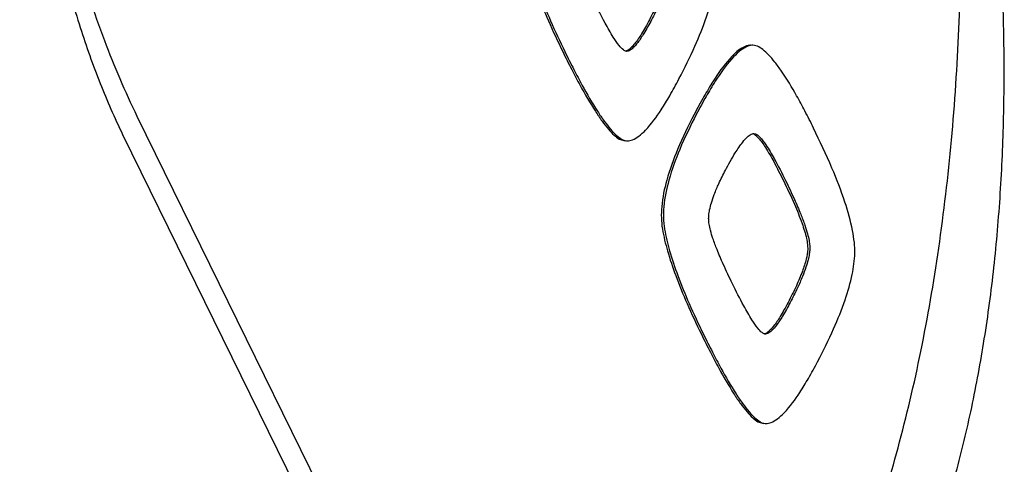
# Model space of a CAD drawing. Header units: millimetres. Extents: x 0 to 594, y 0 to 420.
# Tile 233 of 256: x 545.93 to 550.14, y 331.34 to 333.25. Entities that reach past the tile are written whole.
import ezdxf

# ---------------------------------------------------------------- set-up
doc = ezdxf.new("R2010")
doc.units = ezdxf.units.MM
doc.header["$LTSCALE"] = 32.67
doc.layers.get('0').update_dxf_attribs({"linetype": 'CONTINUOUS'})

msp = doc.modelspace()

# ---------------------------------------------------------------- linework, layer by layer
at = {"color": 7, "linetype": 'CONTINUOUS'}
for p, q in [((548.52712, 333.11163), (548.52564, 333.11179)), ((549.08685, 333.13343), (549.06729, 333.1377)), ((546.42889, 332.83469), (547.52704, 330.59689)), ((546.36738, 332.75635), (547.46554, 330.51856)), ((548.49532, 332.73592), (548.52063, 332.72878)), ((549.07186, 332.75989), (549.07901, 332.75823)), ((549.12109, 331.90126), (549.1196, 331.90141)), ((549.08928, 331.52554), (549.1146, 331.5184))]:
    msp.add_line(p, q, dxfattribs=at)
for points, knots in [([(547.42727, 339.80049), (547.42388, 339.8005), (547.38383, 339.80001), (547.30514, 339.78728), (547.19576, 339.73934), (547.08929, 339.66313), (546.98553, 339.55986), (546.88436, 339.43044), (546.78584, 339.27583), (546.69019, 339.09713), (546.59773, 338.89561), (546.50884, 338.67267), (546.42394, 338.42983), (546.34353, 338.1687), (546.26815, 337.89101), (546.19839, 337.59857), (546.1349, 337.29331), (546.07838, 336.97729), (546.02957, 336.65269), (545.9892, 336.32185), (545.95804, 335.98718), (545.9368, 335.65123), (545.92614, 335.31657), (545.92664, 334.9858), (545.93879, 334.66146), (545.96292, 334.34601), (545.99927, 334.04179), (546.04791, 333.75098), (546.10879, 333.47559), (546.18171, 333.21744), (546.26635, 332.97825), (546.33234, 332.82777), (546.36738, 332.75635)], [0, 0, 0, 0, 0.0013412, 0.0158363, 0.0312308, 0.0482681, 0.0674521, 0.0890729, 0.1132626, 0.1400431, 0.1693613, 0.2011124, 0.2351538, 0.271315, 0.3094025, 0.3492024, 0.3904814, 0.4329878, 0.4764519, 0.520588, 0.5650979, 0.6096754, 0.6540128, 0.697809, 0.7407765, 0.7826495, 0.8231901, 0.8621928, 0.899488, 0.9349434, 0.9684652, 1, 1, 1, 1]), ([(548.45896, 329.76278), (548.50081, 329.76282), (548.60938, 329.77442), (548.78152, 329.84219), (548.96467, 329.9775), (549.13775, 330.16857), (549.29941, 330.41234), (549.4478, 330.7054), (549.58083, 331.04348), (549.69651, 331.42154), (549.79303, 331.83379), (549.86886, 332.27385), (549.92279, 332.73487), (549.95396, 333.20965), (549.96187, 333.69074), (549.94639, 334.17061), (549.90778, 334.64173), (549.84664, 335.09674), (549.76396, 335.52852), (549.66105, 335.93037), (549.53955, 336.29605), (549.44274, 336.52298), (549.39095, 336.62851)], [0, 0, 0, 0, 0.0166751, 0.0432385, 0.0729884, 0.1070385, 0.1459158, 0.1897225, 0.2382668, 0.2911491, 0.3478177, 0.4076079, 0.4697713, 0.5335008, 0.5979518, 0.662263, 0.7255763, 0.7870569, 0.8459143, 0.9014243, 0.9529553, 1, 1, 1, 1]), ([(548.52544, 329.6627), (548.53022, 329.6627), (548.58659, 329.66319), (548.69595, 329.67552), (548.85029, 329.72223), (549.0015, 329.79743), (549.148, 329.90024), (549.28834, 330.02963), (549.42122, 330.18448), (549.54548, 330.36355), (549.66003, 330.56549), (549.76395, 330.78886), (549.85643, 331.03211), (549.93681, 331.29361), (550.00458, 331.57165), (550.05933, 331.8644), (550.10083, 332.16993), (550.12897, 332.48618), (550.14379, 332.81096), (550.1455, 333.14195), (550.13443, 333.47672), (550.11109, 333.81272), (550.07612, 334.14739), (550.03027, 334.47812), (549.97442, 334.80237), (549.90948, 335.11767), (549.83643, 335.42169), (549.75624, 335.71225), (549.66987, 335.98734), (549.57822, 336.24512), (549.49168, 336.4602), (549.43421, 336.58838), (549.41103, 336.63774)], [0, 0, 0, 0, 0.001845, 0.0217584, 0.042297, 0.0638597, 0.0867651, 0.111246, 0.1374567, 0.1654854, 0.1953666, 0.2270927, 0.2606214, 0.2958817, 0.3327762, 0.3711828, 0.4109539, 0.4519163, 0.4938706, 0.5365913, 0.5798291, 0.6233137, 0.6667597, 0.7098725, 0.7523561, 0.7939201, 0.834287, 0.8731966, 0.910411, 0.9457161, 0.9789245, 1, 1, 1, 1]), ([(545.94195, 334.6069), (545.95288, 334.52464), (545.9865, 334.29703), (546.05589, 333.93468), (546.1588, 333.53282), (546.2803, 333.16715), (546.37711, 332.94021), (546.42889, 332.83469)], [0, 0, 0, 0, 0.1348991, 0.3740125, 0.599527, 0.8088766, 1, 1, 1, 1]), ([(548.08592, 333.56125), (548.0916, 333.52976), (548.10776, 333.46243), (548.14381, 333.35616), (548.19269, 333.23703), (548.23166, 333.15423), (548.25299, 333.11058)], [0, 0, 0, 0, 0.1987177, 0.4307492, 0.6975356, 1, 1, 1, 1]), ([(548.09513, 333.56125), (548.10081, 333.52976), (548.11697, 333.46243), (548.15302, 333.35616), (548.2019, 333.23703), (548.24087, 333.15423), (548.2622, 333.11058)], [0, 0, 0, 0, 0.1987177, 0.4307492, 0.6975356, 1, 1, 1, 1]), ([(548.70848, 333.47483), (548.70751, 333.46052), (548.70218, 333.42854), (548.68501, 333.37638), (548.65883, 333.31456), (548.63679, 333.27079), (548.62449, 333.24716)], [0, 0, 0, 0, 0.1751446, 0.3981806, 0.672489, 1, 1, 1, 1]), ([(548.71769, 333.47483), (548.71737, 333.4681), (548.71563, 333.45278), (548.71009, 333.42694), (548.70035, 333.39466), (548.68515, 333.35442), (548.66281, 333.30415), (548.64441, 333.26754), (548.6337, 333.24716)], [0, 0, 0, 0, 0.0828936, 0.1889565, 0.3243012, 0.4967498, 0.7171586, 1, 1, 1, 1]), ([(548.75093, 332.99339), (548.77502, 333.03969), (548.81817, 333.12663), (548.86843, 333.25134), (548.90046, 333.36012), (548.90939, 333.42788), (548.91041, 333.45888)], [0, 0, 0, 0, 0.3161657, 0.586694, 0.8135139, 1, 1, 1, 1]), ([(548.51306, 333.11767), (548.50601, 333.12307), (548.49075, 333.14047), (548.46442, 333.17929), (548.42829, 333.24305), (548.40173, 333.29539), (548.38618, 333.32709)], [0, 0, 0, 0, 0.1052633, 0.2845042, 0.5692032, 1, 1, 1, 1]), ([(548.6337, 333.24716), (548.62321, 333.22717), (548.60474, 333.19378), (548.57816, 333.15313), (548.55719, 333.12816), (548.5411, 333.11496), (548.53081, 333.11174), (548.52712, 333.11173)], [0, 0, 0, 0, 0.3840972, 0.6489615, 0.8251442, 0.9370899, 1, 1, 1, 1]), ([(548.62449, 333.24716), (548.61879, 333.23629), (548.60782, 333.21599), (548.58743, 333.18118), (548.56831, 333.15222), (548.54935, 333.13015), (548.5393, 333.12103), (548.5334, 333.11705), (548.53182, 333.11613)], [0, 0, 0, 0, 0.2275469, 0.4279458, 0.7483178, 0.8695485, 0.9662993, 1, 1, 1, 1]), ([(548.25299, 333.11058), (548.26557, 333.08494), (548.28987, 333.03643), (548.33529, 332.95058), (548.37813, 332.87619), (548.41987, 332.81439), (548.44651, 332.78005), (548.47076, 332.75389), (548.48739, 332.74091), (548.49532, 332.73592)], [0, 0, 0, 0, 0.1905718, 0.3620648, 0.6480555, 0.7628944, 0.8593381, 0.9379848, 1, 1, 1, 1]), ([(548.2622, 333.11058), (548.27479, 333.08494), (548.29908, 333.03643), (548.3445, 332.95058), (548.38734, 332.87619), (548.42908, 332.81439), (548.45572, 332.78005), (548.47997, 332.75389), (548.4966, 332.74091), (548.50453, 332.73592)], [0, 0, 0, 0, 0.1905718, 0.3620648, 0.6480555, 0.7628944, 0.8593381, 0.9379848, 1, 1, 1, 1]), ([(548.53182, 333.11613), (548.5299, 333.11499), (548.52692, 333.11353), (548.52377, 333.11259), (548.52271, 333.11235)], [0, 0, 0, 0, 0.6718498, 1, 1, 1, 1]), ([(549.05808, 333.1376), (549.05682, 333.1376), (549.0466, 333.13715), (549.02524, 333.13011), (548.99647, 333.10953), (548.94998, 333.06253), (548.90429, 332.99655), (548.85574, 332.91566), (548.82967, 332.8677), (548.8161, 332.84182)], [0, 0, 0, 0, 0.0096748, 0.0787222, 0.1666363, 0.2785117, 0.5825172, 0.7768563, 1, 1, 1, 1]), ([(549.06729, 333.1376), (549.06603, 333.1376), (549.05581, 333.13715), (549.03445, 333.13011), (549.00568, 333.10953), (548.95919, 333.06253), (548.9135, 332.99655), (548.86495, 332.91566), (548.83888, 332.8677), (548.82531, 332.84182)], [0, 0, 0, 0, 0.0096753, 0.0787227, 0.1666368, 0.2785121, 0.5825175, 0.7768565, 1, 1, 1, 1]), ([(549.32776, 332.78304), (549.31562, 332.80777), (549.29212, 332.85443), (549.24789, 332.93643), (549.20571, 333.00686), (549.16391, 333.06431), (549.137, 333.09561), (549.11212, 333.11885), (549.09504, 333.12958), (549.08685, 333.13343)], [0, 0, 0, 0, 0.1921264, 0.3643405, 0.6498463, 0.763874, 0.859454, 0.9375714, 1, 1, 1, 1]), ([(548.52984, 332.72882), (548.53716, 332.72891), (548.55499, 332.73271), (548.58164, 332.74915), (548.62576, 332.79024), (548.66862, 332.8503), (548.71397, 332.92472), (548.73827, 332.96925), (548.75093, 332.99339)], [0, 0, 0, 0, 0.0619224, 0.1498781, 0.2620177, 0.5704103, 0.7697351, 1, 1, 1, 1]), ([(548.8161, 332.84182), (548.79081, 332.79283), (548.74594, 332.70117), (548.69809, 332.56903), (548.67365, 332.45357), (548.67476, 332.38286), (548.67989, 332.35087)], [0, 0, 0, 0, 0.3204556, 0.590577, 0.8146111, 1, 1, 1, 1]), ([(548.82531, 332.84182), (548.80002, 332.79283), (548.75515, 332.70117), (548.7073, 332.56903), (548.68287, 332.45357), (548.68397, 332.38286), (548.6891, 332.35087)], [0, 0, 0, 0, 0.3204556, 0.590577, 0.8146111, 1, 1, 1, 1]), ([(549.50438, 332.2485), (549.50462, 332.26359), (549.50299, 332.29591), (549.49134, 332.36932), (549.46067, 332.47657), (549.40396, 332.62267), (549.355, 332.72667), (549.32776, 332.78304)], [0, 0, 0, 0, 0.0796168, 0.171133, 0.3926064, 0.6682815, 1, 1, 1, 1]), ([(548.50453, 332.73592), (548.5114, 332.73138), (548.52002, 332.72896), (548.52881, 332.72881), (548.52984, 332.72882)], [0, 0, 0, 0, 0.8830065, 1, 1, 1, 1]), ([(548.95008, 332.60244), (548.96339, 332.62779), (548.98626, 332.66916), (549.0189, 332.71842), (549.04354, 332.74619), (549.05906, 332.75717), (549.06586, 332.75882)], [0, 0, 0, 0, 0.4353043, 0.7190499, 0.895663, 1, 1, 1, 1]), ([(549.07035, 332.75796), (549.07395, 332.75617), (549.08195, 332.7508), (549.09376, 332.73845), (549.10738, 332.72113), (549.12956, 332.68818), (549.16086, 332.63377), (549.18479, 332.58561), (549.19848, 332.55856)], [0, 0, 0, 0, 0.0497119, 0.1209304, 0.2128601, 0.3262641, 0.618795, 1, 1, 1, 1]), ([(549.07901, 332.75823), (549.08603, 332.75524), (549.10241, 332.74023), (549.12884, 332.70449), (549.16569, 332.64207), (549.19219, 332.59015), (549.20769, 332.55856)], [0, 0, 0, 0, 0.0954636, 0.2694913, 0.5592877, 1, 1, 1, 1]), ([(548.87828, 332.39131), (548.87809, 332.39753), (548.87866, 332.41168), (548.88239, 332.43566), (548.89015, 332.46564), (548.90322, 332.50301), (548.92327, 332.54968), (548.94018, 332.58357), (548.95008, 332.60244)], [0, 0, 0, 0, 0.0828753, 0.1883152, 0.3230618, 0.4952281, 0.7157778, 1, 1, 1, 1]), ([(549.19848, 332.55856), (549.21457, 332.52519), (549.24334, 332.46487), (549.27684, 332.38222), (549.29511, 332.32423), (549.30194, 332.28687), (549.3027, 332.2714), (549.30245, 332.26446)], [0, 0, 0, 0, 0.3543293, 0.6379719, 0.8520605, 0.9339341, 1, 1, 1, 1]), ([(549.20769, 332.55856), (549.22087, 332.53171), (549.24335, 332.48428), (549.27078, 332.42035), (549.28931, 332.37116), (549.30123, 332.33331), (549.3082, 332.30431), (549.31148, 332.2823), (549.31192, 332.26975), (549.31166, 332.26446)], [0, 0, 0, 0, 0.2857396, 0.501456, 0.6645431, 0.7877487, 0.880415, 0.9493114, 1, 1, 1, 1]), ([(548.98015, 332.11671), (548.96655, 332.14441), (548.94356, 332.19282), (548.91577, 332.25747), (548.89755, 332.306), (548.88632, 332.3424), (548.88025, 332.3695), (548.87848, 332.38487), (548.87828, 332.39131)], [0, 0, 0, 0, 0.314526, 0.5463047, 0.717149, 0.8427511, 0.9343297, 1, 1, 1, 1]), ([(548.67989, 332.35087), (548.68557, 332.31938), (548.70173, 332.25205), (548.73778, 332.14579), (548.78666, 332.02665), (548.82563, 331.94385), (548.84696, 331.9002)], [0, 0, 0, 0, 0.1987177, 0.4307492, 0.6975356, 1, 1, 1, 1]), ([(548.6891, 332.35087), (548.69478, 332.31938), (548.71094, 332.25205), (548.74699, 332.14579), (548.79587, 332.02665), (548.83484, 331.94385), (548.85617, 331.9002)], [0, 0, 0, 0, 0.1987177, 0.4307492, 0.6975356, 1, 1, 1, 1]), ([(549.30245, 332.26446), (549.30148, 332.25014), (549.29615, 332.21816), (549.27898, 332.166), (549.2528, 332.10419), (549.23076, 332.06041), (549.21846, 332.03678)], [0, 0, 0, 0, 0.1751446, 0.3981806, 0.672489, 1, 1, 1, 1]), ([(549.31166, 332.26446), (549.31133, 332.25772), (549.3096, 332.2424), (549.30406, 332.21656), (549.29432, 332.18428), (549.27912, 332.14405), (549.25678, 332.09377), (549.23837, 332.05716), (549.22767, 332.03678)], [0, 0, 0, 0, 0.0828936, 0.1889565, 0.3243012, 0.4967498, 0.7171586, 1, 1, 1, 1]), ([(549.34489, 331.78301), (549.36899, 331.82931), (549.41213, 331.91625), (549.4624, 332.04097), (549.49443, 332.14974), (549.50336, 332.21751), (549.50438, 332.2485)], [0, 0, 0, 0, 0.3161658, 0.5866943, 0.8135142, 1, 1, 1, 1]), ([(549.10702, 331.90729), (549.09997, 331.91269), (549.08471, 331.93009), (549.05839, 331.96891), (549.02225, 332.03267), (548.9957, 332.08501), (548.98015, 332.11671)], [0, 0, 0, 0, 0.105263, 0.2845037, 0.5692026, 1, 1, 1, 1]), ([(549.22767, 332.03678), (549.21718, 332.01679), (549.19871, 331.9834), (549.17213, 331.94275), (549.15116, 331.91779), (549.13507, 331.90458), (549.12478, 331.90136), (549.12109, 331.90135)], [0, 0, 0, 0, 0.3840967, 0.6489608, 0.8251436, 0.9370896, 1, 1, 1, 1]), ([(549.21846, 332.03678), (549.21276, 332.02591), (549.20179, 332.00562), (549.1814, 331.9708), (549.16228, 331.94184), (549.14332, 331.91978), (549.13327, 331.91065), (549.12736, 331.90667), (549.12579, 331.90575)], [0, 0, 0, 0, 0.2275467, 0.4279454, 0.7483172, 0.8695479, 0.9662988, 1, 1, 1, 1]), ([(548.84696, 331.9002), (548.85954, 331.87456), (548.88384, 331.82605), (548.92925, 331.7402), (548.9721, 331.66581), (549.01383, 331.60401), (549.04048, 331.56967), (549.06473, 331.54352), (549.08136, 331.53053), (549.08928, 331.52554)], [0, 0, 0, 0, 0.1905718, 0.3620648, 0.6480555, 0.7628944, 0.8593381, 0.9379848, 1, 1, 1, 1]), ([(548.85617, 331.9002), (548.86875, 331.87456), (548.89305, 331.82605), (548.93846, 331.7402), (548.98131, 331.66581), (549.02305, 331.60401), (549.04969, 331.56967), (549.07394, 331.54352), (549.09057, 331.53053), (549.09849, 331.52554)], [0, 0, 0, 0, 0.1905718, 0.3620648, 0.6480555, 0.7628944, 0.8593381, 0.9379848, 1, 1, 1, 1]), ([(549.12579, 331.90575), (549.12386, 331.90461), (549.12089, 331.90315), (549.11773, 331.90221), (549.11668, 331.90197)], [0, 0, 0, 0, 0.6718463, 1, 1, 1, 1]), ([(549.12381, 331.51844), (549.13113, 331.51853), (549.14896, 331.52234), (549.17561, 331.53877), (549.21973, 331.57986), (549.26259, 331.63992), (549.30794, 331.71434), (549.33224, 331.75887), (549.34489, 331.78301)], [0, 0, 0, 0, 0.0619224, 0.1498781, 0.2620177, 0.5704103, 0.7697351, 1, 1, 1, 1]), ([(549.09849, 331.52554), (549.10537, 331.521), (549.11399, 331.51858), (549.12278, 331.51843), (549.12381, 331.51844)], [0, 0, 0, 0, 0.8830065, 1, 1, 1, 1])]:
    msp.add_open_spline(points, degree=3, knots=knots, dxfattribs=at)
for points in [[(548.52564, 333.11179), (548.52102, 333.11218), (548.51684, 333.11477), (548.51306, 333.11767)], [(549.06586, 332.75882), (549.06781, 332.7593), (549.06985, 332.75957), (549.07186, 332.75958)], [(549.0698, 332.75823), (549.06999, 332.75814), (549.07017, 332.75805), (549.07035, 332.75796)], [(549.1196, 331.90141), (549.11499, 331.9018), (549.1108, 331.90439), (549.10702, 331.90729)]]:
    msp.add_open_spline(points, degree=3, dxfattribs=at)

doc.saveas('drawing.dxf')
